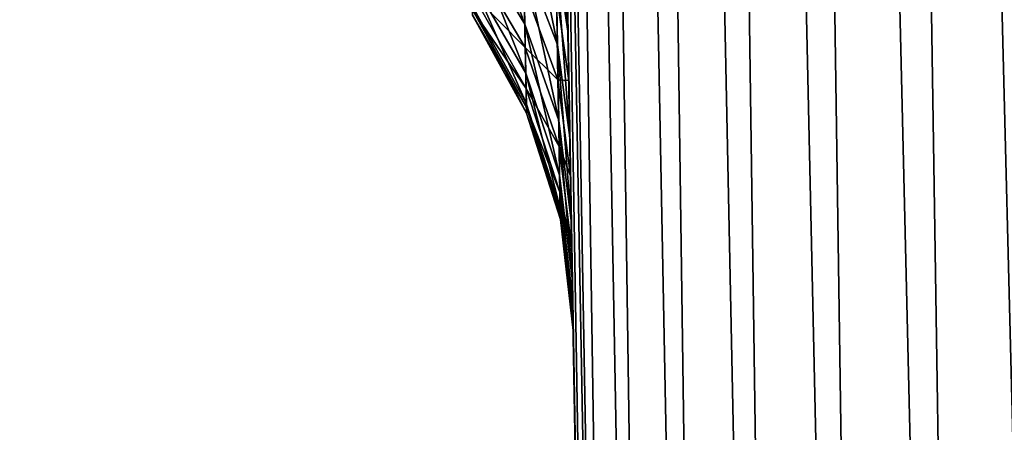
# Model space of a CAD drawing. Header units: metres. Extents: x -59 to 28, y 0 to 1740.
# Tile 87 of 112: x -15.867 to -15.013, y 1657.12 to 1657.479. Entities that reach past the tile are written whole.
import ezdxf

# ---------------------------------------------------------------- set-up
doc = ezdxf.new("R2010")
doc.units = ezdxf.units.M

msp = doc.modelspace()

# ---------------------------------------------------------------- linework, layer by layer
at = {"layer": 'ELYT3PV170'}
for points in [[(-15.334024, 1654.191284, 645.665894), (-15.5, 1663.699951, 673.500061), (-15.5, 1663.699951, 645.499939)], [(-15.5, 1663.699951, 673.500061), (-15.334024, 1654.191284, 645.665894), (-15.403845, 1658.191284, 673.596252)], [(-15.403845, 1658.191284, 686.403748), (-15.386809, 1657.215332, 814.481628), (-15.5, 1663.699951, 686.499939)], [(-15.386809, 1657.215332, 814.481628), (-15.387152, 1657.234863, 814.368713), (-15.5, 1663.699951, 686.499939)], [(-15.5, 1663.699951, 686.499939), (-15.387152, 1657.234863, 814.368713), (-15.5, 1663.699951, 750)], [(-15.387918, 1657.278809, 814.22821), (-15.5, 1663.699951, 750), (-15.387152, 1657.234863, 814.368713)], [(-15.389037, 1657.342896, 814.095642), (-15.5, 1663.699951, 750), (-15.387918, 1657.278809, 814.22821)], [(-15.390484, 1657.425781, 813.973938), (-15.5, 1663.699951, 750), (-15.389037, 1657.342896, 814.095642)], [(-15.392226, 1657.525635, 813.865784), (-15.5, 1663.699951, 750), (-15.390484, 1657.425781, 813.973938)], [(-15.5, 1663.699951, 854.500061), (-15.5, 1663.699951, 826.499939), (-15.334024, 1654.191284, 854.334106)], [(-15.5, 1663.699951, 826.499939), (-15.403845, 1658.191284, 826.403748), (-15.334024, 1654.191284, 854.334106)], [(-15.5, 1663.699951, 854.500061), (-15.334024, 1654.191284, 854.334106), (-15.492388, 1663.699951, 854.586975)], [(-15.334024, 1654.191284, 645.665894), (-15.5, 1663.699951, 645.499939), (-15.324392, 1654.189697, 645.568359)], [(-15.5, 1663.699951, 645.499939), (-15.492388, 1663.699951, 645.413025), (-15.324392, 1654.189697, 645.568359)], [(-15.334024, 1654.191284, 854.334106), (-15.324392, 1654.189697, 854.431641), (-15.492388, 1663.699951, 854.586975)], [(-15.492388, 1663.699951, 854.586975), (-15.324392, 1654.189697, 854.431641), (-15.469803, 1663.699951, 854.671204)], [(-15.324392, 1654.189697, 645.568359), (-15.492388, 1663.699951, 645.413025), (-15.469803, 1663.699951, 645.328796)], [(-15.432965, 1663.699951, 854.750183), (-15.469803, 1663.699951, 854.671204), (-15.295926, 1654.188599, 854.525391)], [(-15.295926, 1654.188599, 854.525391), (-15.469803, 1663.699951, 854.671204), (-15.324392, 1654.189697, 854.431641)], [(-15.432965, 1663.699951, 645.249817), (-15.295926, 1654.188599, 645.474609), (-15.469803, 1663.699951, 645.328796)], [(-15.295926, 1654.188599, 645.474609), (-15.324392, 1654.189697, 645.568359), (-15.469803, 1663.699951, 645.328796)], [(-15.383017, 1663.699951, 854.821472), (-15.432965, 1663.699951, 854.750183), (-15.24972, 1654.187866, 854.611816)], [(-15.24972, 1654.187866, 854.611816), (-15.432965, 1663.699951, 854.750183), (-15.295926, 1654.188599, 854.525391)], [(-15.383017, 1663.699951, 645.178528), (-15.24972, 1654.187866, 645.388184), (-15.432965, 1663.699951, 645.249817)], [(-15.24972, 1654.187866, 645.388184), (-15.295926, 1654.188599, 645.474609), (-15.432965, 1663.699951, 645.249817)], [(-15.321469, 1663.699951, 854.882996), (-15.383017, 1663.699951, 854.821472), (-15.187547, 1654.187622, 854.687561)], [(-15.187547, 1654.187622, 854.687561), (-15.383017, 1663.699951, 854.821472), (-15.24972, 1654.187866, 854.611816)], [(-15.321469, 1663.699951, 645.117004), (-15.187547, 1654.187622, 645.312439), (-15.383017, 1663.699951, 645.178528)], [(-15.187547, 1654.187622, 645.312439), (-15.24972, 1654.187866, 645.388184), (-15.383017, 1663.699951, 645.178528)], [(-15.250159, 1663.699951, 854.932983), (-15.321469, 1663.699951, 854.882996), (-15.111796, 1654.187866, 854.749695)], [(-15.111796, 1654.187866, 854.749695), (-15.321469, 1663.699951, 854.882996), (-15.187547, 1654.187622, 854.687561)], [(-15.250159, 1663.699951, 645.067017), (-15.111796, 1654.187866, 645.250305), (-15.321469, 1663.699951, 645.117004)], [(-15.111796, 1654.187866, 645.250305), (-15.187547, 1654.187622, 645.312439), (-15.321469, 1663.699951, 645.117004)], [(-15.17121, 1663.699951, 854.969788), (-15.250159, 1663.699951, 854.932983), (-15.025378, 1654.188599, 854.795898)], [(-15.025378, 1654.188599, 854.795898), (-15.250159, 1663.699951, 854.932983), (-15.111796, 1654.187866, 854.749695)], [(-15.17121, 1663.699951, 645.030212), (-15.025378, 1654.188599, 645.204102), (-15.250159, 1663.699951, 645.067017)], [(-15.025378, 1654.188599, 645.204102), (-15.111796, 1654.187866, 645.250305), (-15.250159, 1663.699951, 645.067017)], [(-14.931612, 1654.189697, 854.824402), (-15.17121, 1663.699951, 854.969788), (-15.025378, 1654.188599, 854.795898)], [(-14.931612, 1654.189697, 854.824402), (-15.086993, 1663.699951, 854.992371), (-15.17121, 1663.699951, 854.969788)], [(-14.931612, 1654.189697, 645.175598), (-15.025378, 1654.188599, 645.204102), (-15.17121, 1663.699951, 645.030212)], [(-15.086993, 1663.699951, 645.007629), (-14.931612, 1654.189697, 645.175598), (-15.17121, 1663.699951, 645.030212)], [(-15.000076, 1663.699951, 855), (-15.086993, 1663.699951, 854.992371), (-14.931612, 1654.189697, 854.824402)], [(-15.000076, 1663.699951, 645), (-14.834101, 1654.191284, 645.165955), (-15.086993, 1663.699951, 645.007629)], [(-14.834101, 1654.191284, 645.165955), (-14.931612, 1654.189697, 645.175598), (-15.086993, 1663.699951, 645.007629)], [(-15.403845, 1658.191284, 673.596252), (-15.334024, 1654.191284, 645.665894), (-15.401849, 1658.076904, 673.604797)], [(-15.401299, 1658.04541, 686.390503), (-15.386809, 1657.215332, 814.481628), (-15.403845, 1658.191284, 686.403748)], [(-15.401849, 1658.076904, 826.395203), (-15.334024, 1654.191284, 854.334106), (-15.403845, 1658.191284, 826.403748)], [(-15.401849, 1658.076904, 673.604797), (-15.334024, 1654.191284, 645.665894), (-15.399883, 1657.964355, 673.626404)], [(-15.399883, 1657.964355, 826.373596), (-15.334024, 1654.191284, 854.334106), (-15.401849, 1658.076904, 826.395203)], [(-15.398813, 1657.903076, 686.356018), (-15.386809, 1657.215332, 814.481628), (-15.401299, 1658.04541, 686.390503)], [(-15.399883, 1657.964355, 673.626404), (-15.334024, 1654.191284, 645.665894), (-15.397445, 1657.824585, 673.672791)], [(-15.397445, 1657.824585, 826.327209), (-15.334024, 1654.191284, 854.334106), (-15.399883, 1657.964355, 826.373596)], [(-15.396442, 1657.767212, 686.301147), (-15.386809, 1657.215332, 814.481628), (-15.398813, 1657.903076, 686.356018)], [(-15.397445, 1657.824585, 673.672791), (-15.334024, 1654.191284, 645.665894), (-15.395152, 1657.693237, 673.739197)], [(-15.395152, 1657.693237, 826.260803), (-15.334024, 1654.191284, 854.334106), (-15.397445, 1657.824585, 826.327209)], [(-15.394227, 1657.640259, 686.226624), (-15.386809, 1657.215332, 814.481628), (-15.396442, 1657.767212, 686.301147)], [(-15.395152, 1657.693237, 673.739197), (-15.334024, 1654.191284, 645.665894), (-15.393053, 1657.572998, 673.824158)], [(-15.393053, 1657.572998, 826.175842), (-15.334024, 1654.191284, 854.334106), (-15.395152, 1657.693237, 826.260803)], [(-15.392226, 1657.525635, 686.134216), (-15.386809, 1657.215332, 814.481628), (-15.394227, 1657.640259, 686.226624)], [(-15.401897, 1657.538208, 826.009338), (-15.391195, 1657.466553, 826.074158), (-15.403599, 1657.634399, 826.101074)], [(-15.403599, 1657.634399, 826.101074), (-15.391195, 1657.466553, 826.074158), (-15.393053, 1657.572998, 826.175842)], [(-15.393053, 1657.572998, 673.824158), (-15.391195, 1657.466553, 673.925842), (-15.403599, 1657.634399, 673.898926)], [(-15.391195, 1657.466553, 673.925842), (-15.401897, 1657.538208, 673.990662), (-15.403599, 1657.634399, 673.898926)], [(-15.429736, 1657.533447, 825.852844), (-15.400452, 1657.456543, 825.904419), (-15.431091, 1657.606812, 825.946899)], [(-15.431091, 1657.606812, 825.946899), (-15.400452, 1657.456543, 825.904419), (-15.401897, 1657.538208, 826.009338)], [(-15.401897, 1657.538208, 673.990662), (-15.400452, 1657.456543, 674.095581), (-15.431091, 1657.606812, 674.053101)], [(-15.400452, 1657.456543, 674.095581), (-15.429736, 1657.533447, 674.147156), (-15.431091, 1657.606812, 674.053101)], [(-15.475318, 1657.551514, 825.712463), (-15.428651, 1657.474731, 825.749023), (-15.476366, 1657.604126, 825.805298)], [(-15.476366, 1657.604126, 825.805298), (-15.428651, 1657.474731, 825.749023), (-15.429736, 1657.533447, 825.852844)], [(-15.429736, 1657.533447, 674.147156), (-15.428651, 1657.474731, 674.250977), (-15.476366, 1657.604126, 674.194702)], [(-15.428651, 1657.474731, 674.250977), (-15.475318, 1657.551514, 674.287537), (-15.476366, 1657.604126, 674.194702)], [(-15.393053, 1657.572998, 673.824158), (-15.334024, 1654.191284, 645.665894), (-15.391195, 1657.466553, 673.925842)], [(-15.391195, 1657.466553, 826.074158), (-15.334024, 1654.191284, 854.334106), (-15.393053, 1657.572998, 826.175842)], [(-15.474557, 1657.513306, 825.613403), (-15.427863, 1657.432007, 825.638184), (-15.475318, 1657.551514, 825.712463)], [(-15.475318, 1657.551514, 825.712463), (-15.427863, 1657.432007, 825.638184), (-15.428651, 1657.474731, 825.749023)], [(-15.428651, 1657.474731, 674.250977), (-15.427863, 1657.432007, 674.361816), (-15.475318, 1657.551514, 674.287537)], [(-15.427863, 1657.432007, 674.361816), (-15.474557, 1657.513306, 674.386597), (-15.475318, 1657.551514, 674.287537)], [(-15.400452, 1657.456543, 825.904419), (-15.389618, 1657.376221, 825.957947), (-15.401897, 1657.538208, 826.009338)], [(-15.401897, 1657.538208, 826.009338), (-15.389618, 1657.376221, 825.957947), (-15.391195, 1657.466553, 826.074158)], [(-15.391195, 1657.466553, 673.925842), (-15.389618, 1657.376221, 674.042053), (-15.401897, 1657.538208, 673.990662)], [(-15.389618, 1657.376221, 674.042053), (-15.400452, 1657.456543, 674.095581), (-15.401897, 1657.538208, 673.990662)], [(-15.474955, 1657.533325, 814.329468), (-15.429237, 1657.50647, 814.190552), (-15.428275, 1657.454346, 814.297913)], [(-15.474955, 1657.533325, 814.329468), (-15.428275, 1657.454346, 814.297913), (-15.474319, 1657.501343, 814.431274)], [(-15.428275, 1657.454346, 685.702087), (-15.429237, 1657.50647, 685.809448), (-15.474955, 1657.533325, 685.670532)], [(-15.428275, 1657.454346, 685.702087), (-15.474955, 1657.533325, 685.670532), (-15.474319, 1657.501343, 685.568726)], [(-15.428651, 1657.474731, 825.749023), (-15.399295, 1657.391113, 825.788574), (-15.429736, 1657.533447, 825.852844)], [(-15.429736, 1657.533447, 825.852844), (-15.399295, 1657.391113, 825.788574), (-15.400452, 1657.456543, 825.904419)], [(-15.400452, 1657.456543, 674.095581), (-15.399295, 1657.391113, 674.211426), (-15.429736, 1657.533447, 674.147156)], [(-15.399295, 1657.391113, 674.211426), (-15.428651, 1657.474731, 674.250977), (-15.429736, 1657.533447, 674.147156)], [(-15.401245, 1657.501343, 814.034119), (-15.392226, 1657.525635, 813.865784), (-15.390484, 1657.425781, 813.973938)], [(-15.390484, 1657.425781, 686.026062), (-15.392226, 1657.525635, 686.134216), (-15.401245, 1657.501343, 685.965881)], [(-15.390484, 1657.425781, 686.026062), (-15.386809, 1657.215332, 814.481628), (-15.392226, 1657.525635, 686.134216)], [(-15.474093, 1657.490112, 825.509827), (-15.427383, 1657.406128, 825.522339), (-15.474557, 1657.513306, 825.613403)], [(-15.474557, 1657.513306, 825.613403), (-15.427383, 1657.406128, 825.522339), (-15.427863, 1657.432007, 825.638184)], [(-15.427863, 1657.432007, 674.361816), (-15.427383, 1657.406128, 674.477661), (-15.474557, 1657.513306, 674.386597)], [(-15.427383, 1657.406128, 674.477661), (-15.474093, 1657.490112, 674.490173), (-15.474557, 1657.513306, 674.386597)], [(-15.429237, 1657.50647, 814.190552), (-15.401245, 1657.501343, 814.034119), (-15.39992, 1657.426392, 814.143982)], [(-15.429237, 1657.50647, 814.190552), (-15.39992, 1657.426392, 814.143982), (-15.428275, 1657.454346, 814.297913)], [(-15.39992, 1657.426392, 685.856018), (-15.401245, 1657.501343, 685.965881), (-15.429237, 1657.50647, 685.809448)], [(-15.39992, 1657.426392, 685.856018), (-15.429237, 1657.50647, 685.809448), (-15.428275, 1657.454346, 685.702087)], [(-15.474319, 1657.501343, 814.431274), (-15.428275, 1657.454346, 814.297913), (-15.427616, 1657.418701, 814.411743)], [(-15.474319, 1657.501343, 814.431274), (-15.427616, 1657.418701, 814.411743), (-15.474033, 1657.487061, 814.513123)], [(-15.427616, 1657.418701, 685.588257), (-15.428275, 1657.454346, 685.702087), (-15.474319, 1657.501343, 685.568726)], [(-15.427616, 1657.418701, 685.588257), (-15.474319, 1657.501343, 685.568726), (-15.474033, 1657.487061, 685.486877)], [(-15.401245, 1657.501343, 814.034119), (-15.390484, 1657.425781, 813.973938), (-15.39992, 1657.426392, 814.143982)], [(-15.390484, 1657.425781, 686.026062), (-15.401245, 1657.501343, 685.965881), (-15.39992, 1657.426392, 685.856018)], [(-15.473938, 1657.4823, 825.403931), (-15.427222, 1657.397339, 825.403931), (-15.474093, 1657.490112, 825.509827)], [(-15.474093, 1657.490112, 825.509827), (-15.427222, 1657.397339, 825.403931), (-15.427383, 1657.406128, 825.522339)], [(-15.427383, 1657.406128, 674.477661), (-15.427222, 1657.397339, 674.596069), (-15.474093, 1657.490112, 674.490173)], [(-15.427222, 1657.397339, 674.596069), (-15.473938, 1657.4823, 674.596069), (-15.474093, 1657.490112, 674.490173)], [(-15.474033, 1657.487061, 814.513123), (-15.427321, 1657.40271, 814.503296), (-15.473938, 1657.4823, 814.596069)], [(-15.474033, 1657.487061, 814.513123), (-15.427616, 1657.418701, 814.411743), (-15.427321, 1657.40271, 814.503296)], [(-15.427321, 1657.40271, 685.496704), (-15.474033, 1657.487061, 685.486877), (-15.473938, 1657.4823, 685.403931)], [(-15.427321, 1657.40271, 685.496704), (-15.427616, 1657.418701, 685.588257), (-15.474033, 1657.487061, 685.486877)], [(-15.473938, 1657.4823, 814.596069), (-15.427222, 1657.397339, 814.596069), (-15.473938, 1657.4823, 825.403931)], [(-15.473938, 1657.4823, 825.403931), (-15.427222, 1657.397339, 814.596069), (-15.427222, 1657.397339, 825.403931)], [(-15.473938, 1657.4823, 814.596069), (-15.427321, 1657.40271, 814.503296), (-15.427222, 1657.397339, 814.596069)], [(-15.427222, 1657.397339, 685.403931), (-15.427321, 1657.40271, 685.496704), (-15.473938, 1657.4823, 685.403931)], [(-15.473938, 1657.4823, 674.596069), (-15.427222, 1657.397339, 674.596069), (-15.473938, 1657.4823, 685.403931)], [(-15.473938, 1657.4823, 685.403931), (-15.427222, 1657.397339, 674.596069), (-15.427222, 1657.397339, 685.403931)], [(-15.427863, 1657.432007, 825.638184), (-15.398456, 1657.343628, 825.665039), (-15.428651, 1657.474731, 825.749023)], [(-15.428651, 1657.474731, 825.749023), (-15.398456, 1657.343628, 825.665039), (-15.399295, 1657.391113, 825.788574)], [(-15.399295, 1657.391113, 674.211426), (-15.398456, 1657.343628, 674.334961), (-15.428651, 1657.474731, 674.250977)], [(-15.398456, 1657.343628, 674.334961), (-15.427863, 1657.432007, 674.361816), (-15.428651, 1657.474731, 674.250977)], [(-15.391195, 1657.466553, 673.925842), (-15.334024, 1654.191284, 645.665894), (-15.389618, 1657.376221, 674.042053)], [(-15.389618, 1657.376221, 825.957947), (-15.334024, 1654.191284, 854.334106), (-15.391195, 1657.466553, 826.074158)], [(-15.428275, 1657.454346, 814.297913), (-15.39992, 1657.426392, 814.143982), (-15.398894, 1657.368408, 814.263733)], [(-15.428275, 1657.454346, 814.297913), (-15.398894, 1657.368408, 814.263733), (-15.427616, 1657.418701, 814.411743)], [(-15.398894, 1657.368408, 685.736267), (-15.39992, 1657.426392, 685.856018), (-15.428275, 1657.454346, 685.702087)], [(-15.398894, 1657.368408, 685.736267), (-15.428275, 1657.454346, 685.702087), (-15.427616, 1657.418701, 685.588257)], [(-15.399295, 1657.391113, 825.788574), (-15.388356, 1657.303955, 825.829712), (-15.400452, 1657.456543, 825.904419)], [(-15.400452, 1657.456543, 825.904419), (-15.388356, 1657.303955, 825.829712), (-15.389618, 1657.376221, 825.957947)], [(-15.389618, 1657.376221, 674.042053), (-15.388356, 1657.303955, 674.170288), (-15.400452, 1657.456543, 674.095581)], [(-15.388356, 1657.303955, 674.170288), (-15.399295, 1657.391113, 674.211426), (-15.400452, 1657.456543, 674.095581)], [(-15.427383, 1657.406128, 825.522339), (-15.397944, 1657.314697, 825.535889), (-15.427863, 1657.432007, 825.638184)], [(-15.427863, 1657.432007, 825.638184), (-15.397944, 1657.314697, 825.535889), (-15.398456, 1657.343628, 825.665039)], [(-15.398456, 1657.343628, 674.334961), (-15.397944, 1657.314697, 674.464111), (-15.427863, 1657.432007, 674.361816)], [(-15.397944, 1657.314697, 674.464111), (-15.427383, 1657.406128, 674.477661), (-15.427863, 1657.432007, 674.361816)], [(-15.39992, 1657.426392, 814.143982), (-15.390484, 1657.425781, 813.973938), (-15.389037, 1657.342896, 814.095642)], [(-15.39992, 1657.426392, 814.143982), (-15.389037, 1657.342896, 814.095642), (-15.398894, 1657.368408, 814.263733)], [(-15.389037, 1657.342896, 685.904358), (-15.390484, 1657.425781, 686.026062), (-15.39992, 1657.426392, 685.856018)], [(-15.389037, 1657.342896, 685.904358), (-15.39992, 1657.426392, 685.856018), (-15.398894, 1657.368408, 685.736267)], [(-15.389037, 1657.342896, 685.904358), (-15.386809, 1657.215332, 814.481628), (-15.390484, 1657.425781, 686.026062)], [(-15.427616, 1657.418701, 814.411743), (-15.398894, 1657.368408, 814.263733), (-15.398191, 1657.328735, 814.390625)], [(-15.427616, 1657.418701, 814.411743), (-15.398191, 1657.328735, 814.390625), (-15.427321, 1657.40271, 814.503296)], [(-15.398191, 1657.328735, 685.609375), (-15.398894, 1657.368408, 685.736267), (-15.427616, 1657.418701, 685.588257)], [(-15.398191, 1657.328735, 685.609375), (-15.427616, 1657.418701, 685.588257), (-15.427321, 1657.40271, 685.496704)], [(-15.427222, 1657.397339, 825.403931), (-15.397773, 1657.305054, 825.403931), (-15.427383, 1657.406128, 825.522339)], [(-15.427383, 1657.406128, 825.522339), (-15.397773, 1657.305054, 825.403931), (-15.397944, 1657.314697, 825.535889)], [(-15.397944, 1657.314697, 674.464111), (-15.397773, 1657.305054, 674.596069), (-15.427383, 1657.406128, 674.477661)], [(-15.397773, 1657.305054, 674.596069), (-15.427222, 1657.397339, 674.596069), (-15.427383, 1657.406128, 674.477661)], [(-15.427321, 1657.40271, 814.503296), (-15.397878, 1657.310913, 814.492676), (-15.427222, 1657.397339, 814.596069)], [(-15.427321, 1657.40271, 814.503296), (-15.398191, 1657.328735, 814.390625), (-15.397878, 1657.310913, 814.492676)], [(-15.397878, 1657.310913, 685.507324), (-15.427321, 1657.40271, 685.496704), (-15.427222, 1657.397339, 685.403931)], [(-15.397878, 1657.310913, 685.507324), (-15.398191, 1657.328735, 685.609375), (-15.427321, 1657.40271, 685.496704)], [(-15.427222, 1657.397339, 814.596069), (-15.397773, 1657.305054, 814.596069), (-15.427222, 1657.397339, 825.403931)], [(-15.427222, 1657.397339, 825.403931), (-15.397773, 1657.305054, 814.596069), (-15.397773, 1657.305054, 825.403931)], [(-15.427222, 1657.397339, 814.596069), (-15.397878, 1657.310913, 814.492676), (-15.397773, 1657.305054, 814.596069)], [(-15.397773, 1657.305054, 685.403931), (-15.397878, 1657.310913, 685.507324), (-15.427222, 1657.397339, 685.403931)], [(-15.427222, 1657.397339, 674.596069), (-15.397773, 1657.305054, 674.596069), (-15.427222, 1657.397339, 685.403931)], [(-15.427222, 1657.397339, 685.403931), (-15.397773, 1657.305054, 674.596069), (-15.397773, 1657.305054, 685.403931)], [(-15.398456, 1657.343628, 825.665039), (-15.38744, 1657.251465, 825.692993), (-15.399295, 1657.391113, 825.788574)], [(-15.399295, 1657.391113, 825.788574), (-15.38744, 1657.251465, 825.692993), (-15.388356, 1657.303955, 825.829712)], [(-15.388356, 1657.303955, 674.170288), (-15.38744, 1657.251465, 674.307007), (-15.399295, 1657.391113, 674.211426)], [(-15.38744, 1657.251465, 674.307007), (-15.398456, 1657.343628, 674.334961), (-15.399295, 1657.391113, 674.211426)], [(-15.389618, 1657.376221, 674.042053), (-15.334024, 1654.191284, 645.665894), (-15.388356, 1657.303955, 674.170288)], [(-15.388356, 1657.303955, 825.829712), (-15.334024, 1654.191284, 854.334106), (-15.389618, 1657.376221, 825.957947)], [(-15.398894, 1657.368408, 814.263733), (-15.389037, 1657.342896, 814.095642), (-15.387918, 1657.278809, 814.22821)], [(-15.398894, 1657.368408, 814.263733), (-15.387918, 1657.278809, 814.22821), (-15.398191, 1657.328735, 814.390625)], [(-15.387918, 1657.278809, 685.77179), (-15.389037, 1657.342896, 685.904358), (-15.398894, 1657.368408, 685.736267)], [(-15.387918, 1657.278809, 685.77179), (-15.398894, 1657.368408, 685.736267), (-15.398191, 1657.328735, 685.609375)], [(-15.397944, 1657.314697, 825.535889), (-15.386882, 1657.219482, 825.549988), (-15.398456, 1657.343628, 825.665039)], [(-15.398456, 1657.343628, 825.665039), (-15.386882, 1657.219482, 825.549988), (-15.38744, 1657.251465, 825.692993)], [(-15.38744, 1657.251465, 674.307007), (-15.386882, 1657.219482, 674.450012), (-15.398456, 1657.343628, 674.334961)], [(-15.386882, 1657.219482, 674.450012), (-15.397944, 1657.314697, 674.464111), (-15.398456, 1657.343628, 674.334961)], [(-15.387918, 1657.278809, 685.77179), (-15.386809, 1657.215332, 814.481628), (-15.389037, 1657.342896, 685.904358)], [(-15.398191, 1657.328735, 814.390625), (-15.387918, 1657.278809, 814.22821), (-15.387152, 1657.234863, 814.368713)], [(-15.398191, 1657.328735, 814.390625), (-15.387152, 1657.234863, 814.368713), (-15.397878, 1657.310913, 814.492676)], [(-15.387152, 1657.234863, 685.631287), (-15.387918, 1657.278809, 685.77179), (-15.398191, 1657.328735, 685.609375)], [(-15.387152, 1657.234863, 685.631287), (-15.398191, 1657.328735, 685.609375), (-15.397878, 1657.310913, 685.507324)], [(-15.397773, 1657.305054, 825.403931), (-15.386694, 1657.20874, 825.403931), (-15.397944, 1657.314697, 825.535889)], [(-15.397944, 1657.314697, 825.535889), (-15.386694, 1657.20874, 825.403931), (-15.386882, 1657.219482, 825.549988)], [(-15.386882, 1657.219482, 674.450012), (-15.386694, 1657.20874, 674.596069), (-15.397944, 1657.314697, 674.464111)], [(-15.386694, 1657.20874, 674.596069), (-15.397773, 1657.305054, 674.596069), (-15.397944, 1657.314697, 674.464111)], [(-15.397878, 1657.310913, 814.492676), (-15.386809, 1657.215332, 814.481628), (-15.397773, 1657.305054, 814.596069)], [(-15.397878, 1657.310913, 814.492676), (-15.387152, 1657.234863, 814.368713), (-15.386809, 1657.215332, 814.481628)], [(-15.386809, 1657.215332, 685.518372), (-15.397878, 1657.310913, 685.507324), (-15.397773, 1657.305054, 685.403931)], [(-15.386809, 1657.215332, 685.518372), (-15.387152, 1657.234863, 685.631287), (-15.397878, 1657.310913, 685.507324)], [(-15.397773, 1657.305054, 814.596069), (-15.386694, 1657.20874, 814.596069), (-15.397773, 1657.305054, 825.403931)], [(-15.397773, 1657.305054, 825.403931), (-15.386694, 1657.20874, 814.596069), (-15.386694, 1657.20874, 825.403931)], [(-15.397773, 1657.305054, 814.596069), (-15.386809, 1657.215332, 814.481628), (-15.386694, 1657.20874, 814.596069)], [(-15.386694, 1657.20874, 685.403931), (-15.386809, 1657.215332, 685.518372), (-15.397773, 1657.305054, 685.403931)], [(-15.397773, 1657.305054, 674.596069), (-15.386694, 1657.20874, 674.596069), (-15.397773, 1657.305054, 685.403931)], [(-15.397773, 1657.305054, 685.403931), (-15.386694, 1657.20874, 674.596069), (-15.386694, 1657.20874, 685.403931)], [(-15.388356, 1657.303955, 674.170288), (-15.334024, 1654.191284, 645.665894), (-15.38744, 1657.251465, 674.307007)], [(-15.38744, 1657.251465, 825.692993), (-15.334024, 1654.191284, 854.334106), (-15.388356, 1657.303955, 825.829712)], [(-15.387152, 1657.234863, 685.631287), (-15.386809, 1657.215332, 814.481628), (-15.387918, 1657.278809, 685.77179)], [(-15.38744, 1657.251465, 674.307007), (-15.334024, 1654.191284, 645.665894), (-15.386882, 1657.219482, 674.450012)], [(-15.386882, 1657.219482, 825.549988), (-15.334024, 1654.191284, 854.334106), (-15.38744, 1657.251465, 825.692993)], [(-15.386809, 1657.215332, 685.518372), (-15.386809, 1657.215332, 814.481628), (-15.387152, 1657.234863, 685.631287)], [(-15.386882, 1657.219482, 674.450012), (-15.334024, 1654.191284, 645.665894), (-15.386694, 1657.20874, 674.596069)], [(-15.386694, 1657.20874, 825.403931), (-15.334024, 1654.191284, 854.334106), (-15.386882, 1657.219482, 825.549988)], [(-15.386694, 1657.20874, 685.403931), (-15.334024, 1654.191284, 645.665894), (-15.386809, 1657.215332, 685.518372)], [(-15.334024, 1654.191284, 645.665894), (-15.386809, 1657.215332, 814.481628), (-15.386809, 1657.215332, 685.518372)], [(-15.386809, 1657.215332, 814.481628), (-15.334024, 1654.191284, 645.665894), (-15.386694, 1657.20874, 814.596069)], [(-15.386694, 1657.20874, 674.596069), (-15.334024, 1654.191284, 645.665894), (-15.386694, 1657.20874, 685.403931)], [(-15.386694, 1657.20874, 814.596069), (-15.334024, 1654.191284, 645.665894), (-15.386694, 1657.20874, 825.403931)], [(-15.334024, 1654.191284, 645.665894), (-15.334024, 1654.191284, 854.334106), (-15.386694, 1657.20874, 825.403931)]]:
    msp.add_3dface(points, dxfattribs=at)
at = {"layer": 'ELYT3PV173'}
for points in [[(0.5, 1687.699951, 1436), (-57.788193, 52.299999, 1436), (-1.5, 1687.699951, 1436)], [(-57.788193, 52.299999, 1436), (0.5, 1687.699951, 1436), (-18.5, 52.299999, 1436)], [(-1.5, 1687.699951, 1436), (-57.788193, 52.299999, 1436), (-52, 1687.699951, 1436)], [(-52, 1687.699951, 1500), (-52.222115, 52.299999, 1500), (-5.785933, 1687.699951, 1500)], [(-52.222115, 52.299999, 1500), (-18.5, 52.299999, 1500), (-5.785933, 1687.699951, 1500)], [(-0.5, 52.299999), (-48.5, 1687.699951), (-1.5, 1687.699951)], [(-18.5, 52.299999), (-48.5, 1687.699951), (-1.5, 52.299999)], [(-1.5, 52.299999), (-48.5, 1687.699951), (-0.5, 52.299999)], [(-1.5, 52.299999, 17.368767), (-48.174313, 1687.699951, 13.285294), (-18.5, 52.299999, 15.88146)], [(-48.174313, 1687.699951, 13.285294), (0, 52.299999, 17.5), (-1.5, 1687.699951, 17.368767)], [(0, 52.299999, 17.5), (-48.174313, 1687.699951, 13.285294), (-1.5, 52.299999, 17.368767)], [(-5.785933, 1687.699951, 1500), (-18.5, 52.299999, 1500), (-5.785933, 52.299999, 1500)], [(-18.5, 52.299999, 1436), (0.5, 1687.699951, 1436), (-1.5, 52.299999, 1436)]]:
    msp.add_3dface(points, dxfattribs=at)

doc.saveas('drawing.dxf')
